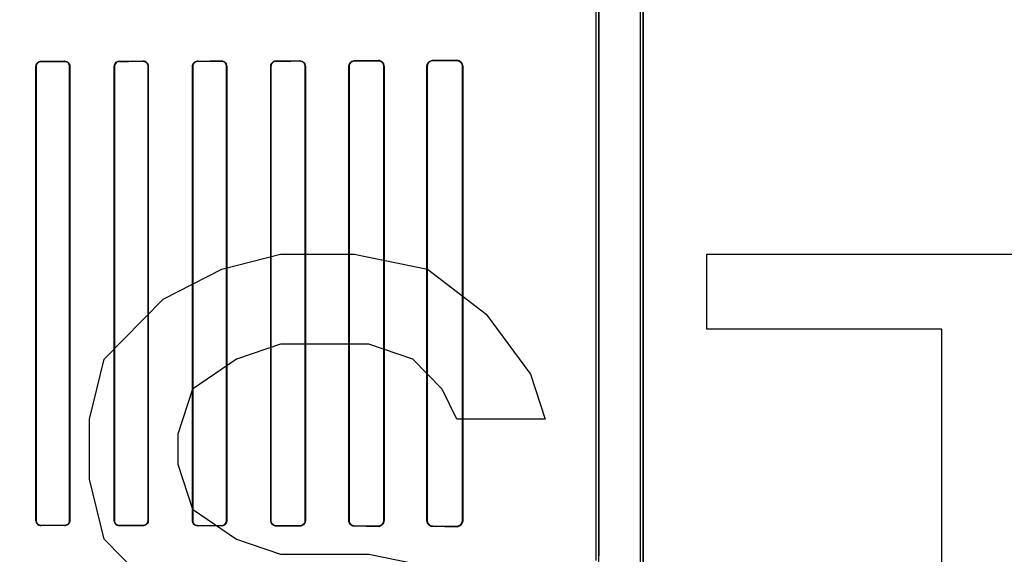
# Model space of a CAD drawing. Header units: millimetres. Extents: x 0 to 297, y 0 to 210.
# Tile 146 of 256: x 56.507 to 56.947, y 157.535 to 157.774. Entities that reach past the tile are written whole.
import ezdxf

# ---------------------------------------------------------------- set-up
doc = ezdxf.new("R2010")
doc.units = ezdxf.units.MM
doc.header["$LTSCALE"] = 16.335
doc.layers.get('0').update_dxf_attribs({"linetype": 'CONTINUOUS'})
for name, color, linetype in [('AXES_REF', 7, 'CONTINUOUS'), ('INTFCLR_1', 7, 'CONTINUOUS'), ('INTFCLR_72935', 7, 'CONTINUOUS')]:
    doc.layers.add(name, color=color, linetype=linetype)

msp = doc.modelspace()

# ---------------------------------------------------------------- linework, layer by layer
at = {"color": 7, "linetype": 'Continuous'}
for p, q in [((56.59748, 157.66226), (56.62373, 157.66896)), ((56.62373, 157.66896), (56.65654, 157.66896)), ((56.65654, 157.66896), (56.68936, 157.66226)), ((56.81404, 157.63545), (56.81404, 157.66896)), ((56.81404, 157.66896), (57.06342, 157.66896)), ((56.57123, 157.64886), (56.59748, 157.66226)), ((56.68936, 157.66226), (56.71561, 157.64216)), ((56.54498, 157.62205), (56.57123, 157.64886)), ((56.71561, 157.64216), (56.73529, 157.61535)), ((56.91904, 157.63545), (56.81404, 157.63545)), ((56.91904, 157.35396), (56.91904, 157.63545)), ((56.62373, 157.62875), (56.60404, 157.62205)), ((56.66311, 157.62875), (56.62373, 157.62875)), ((56.68279, 157.62205), (56.66311, 157.62875)), ((56.53842, 157.59524), (56.54498, 157.62205)), ((56.60404, 157.62205), (56.58436, 157.60865)), ((56.69592, 157.60865), (56.68279, 157.62205)), ((56.73529, 157.61535), (56.74186, 157.59524)), ((56.58436, 157.60865), (56.57779, 157.58854)), ((56.70248, 157.59524), (56.69592, 157.60865)), ((56.53842, 157.56843), (56.53842, 157.59524)), ((56.74186, 157.59524), (56.70248, 157.59524)), ((56.57779, 157.58854), (56.57779, 157.57513)), ((56.57779, 157.57513), (56.58436, 157.55503)), ((56.54498, 157.54162), (56.53842, 157.56843)), ((56.58436, 157.55503), (56.60404, 157.54162)), ((56.57123, 157.51482), (56.54498, 157.54162)), ((56.60404, 157.54162), (56.62373, 157.53492)), ((56.62373, 157.53492), (56.66311, 157.53492)), ((56.66311, 157.53492), (56.69592, 157.52822))]:
    msp.add_line(p, q, dxfattribs=at)
for radius in [6.78708, 6.7865, 6.74304]:
    msp.add_circle((57.46373, 154.71146), radius, dxfattribs=at)
for radius, start, end in [(6.72, 278.277129, 261.722871), (6.874, 193.234383, 36.724612)]:
    msp.add_arc((57.46373, 154.71146), radius, start, end, dxfattribs=at)
at = {"layer": 'AXES_REF', "color": 9, "linetype": 'Continuous'}
for radius in [6.19116, 4.15]:
    msp.add_circle((57.46373, 154.71146), radius, dxfattribs=at)
at = {"layer": 'INTFCLR_1', "color": 6, "linetype": 'Continuous'}
for p, q in [((56.78439, 157.16145), (56.78439, 159.03047)), ((56.78562, 157.16145), (56.78562, 159.03045)), ((56.76462, 157.53414), (56.76462, 158.37777)), ((56.76586, 158.37777), (56.76586, 157.53414)), ((56.51449, 157.54995), (56.51449, 157.75295)), ((56.51457, 157.54995), (56.51457, 157.75295)), ((56.52952, 157.75295), (56.52952, 157.54995)), ((56.52959, 157.75295), (56.52959, 157.54995)), ((56.54945, 157.54995), (56.54945, 157.75295)), ((56.54953, 157.54995), (56.54953, 157.75295)), ((56.56457, 157.75295), (56.56457, 157.54995)), ((56.56465, 157.75295), (56.56465, 157.54995)), ((56.58438, 157.54995), (56.58438, 157.75295)), ((56.58447, 157.54995), (56.58447, 157.75295)), ((56.59963, 157.75295), (56.59963, 157.54995)), ((56.59972, 157.75295), (56.59972, 157.54995)), ((56.6193, 157.54995), (56.6193, 157.75295)), ((56.61939, 157.54995), (56.61939, 157.75295)), ((56.63472, 157.75295), (56.63472, 157.54995)), ((56.63481, 157.75295), (56.63481, 157.54995)), ((56.6542, 157.54995), (56.6542, 157.75295)), ((56.6543, 157.54995), (56.6543, 157.75295)), ((56.66982, 157.75295), (56.66982, 157.54995)), ((56.66993, 157.75295), (56.66993, 157.54995)), ((56.68906, 157.54995), (56.68906, 157.75295)), ((56.68918, 157.54995), (56.68918, 157.75295)), ((56.70496, 157.75295), (56.70496, 157.54995)), ((56.70509, 157.75295), (56.70509, 157.54995))]:
    msp.add_line(p, q, dxfattribs=at)
at = {"layer": 'INTFCLR_1', "color": 9, "linetype": 'Continuous'}
for p, q in [((56.51457, 157.75295), (56.51449, 157.75295)), ((56.51678, 157.75525), (56.51678, 157.75517)), ((56.52728, 157.75518), (56.52728, 157.75526)), ((56.52959, 157.75295), (56.52952, 157.75295)), ((56.54953, 157.75295), (56.54945, 157.75295)), ((56.55178, 157.7553), (56.55178, 157.75522)), ((56.56228, 157.75523), (56.56228, 157.75531)), ((56.56465, 157.75295), (56.56457, 157.75295)), ((56.58447, 157.75295), (56.58438, 157.75295)), ((56.58678, 157.75536), (56.58678, 157.75528)), ((56.59728, 157.7553), (56.59728, 157.75538)), ((56.59972, 157.75295), (56.59963, 157.75295)), ((56.61939, 157.75295), (56.6193, 157.75295)), ((56.62178, 157.75544), (56.62178, 157.75535)), ((56.63228, 157.75538), (56.63228, 157.75547)), ((56.63481, 157.75295), (56.63472, 157.75295)), ((56.6543, 157.75295), (56.6542, 157.75295)), ((56.65678, 157.75555), (56.65678, 157.75545)), ((56.66728, 157.75548), (56.66728, 157.75559)), ((56.66993, 157.75295), (56.66982, 157.75295)), ((56.68918, 157.75295), (56.68906, 157.75295)), ((56.69178, 157.75569), (56.69178, 157.75557)), ((56.70228, 157.75562), (56.70228, 157.75574)), ((56.70509, 157.75295), (56.70496, 157.75295)), ((56.51449, 157.54995), (56.51457, 157.54995)), ((56.51678, 157.54774), (56.51678, 157.54766)), ((56.52728, 157.54765), (56.52728, 157.54773)), ((56.52952, 157.54995), (56.52959, 157.54995)), ((56.54945, 157.54995), (56.54953, 157.54995)), ((56.55178, 157.54769), (56.55178, 157.54761)), ((56.56228, 157.5476), (56.56228, 157.54768)), ((56.56457, 157.54995), (56.56465, 157.54995)), ((56.58438, 157.54995), (56.58447, 157.54995)), ((56.58678, 157.54763), (56.58678, 157.54755)), ((56.59728, 157.54753), (56.59728, 157.54761)), ((56.59963, 157.54995), (56.59972, 157.54995)), ((56.6193, 157.54995), (56.61939, 157.54995)), ((56.62178, 157.54756), (56.62178, 157.54747)), ((56.63228, 157.54744), (56.63228, 157.54753)), ((56.63472, 157.54995), (56.63481, 157.54995)), ((56.6542, 157.54995), (56.6543, 157.54995)), ((56.65678, 157.54746), (56.65678, 157.54736)), ((56.66728, 157.54732), (56.66728, 157.54743)), ((56.66982, 157.54995), (56.66993, 157.54995)), ((56.68906, 157.54995), (56.68918, 157.54995)), ((56.69178, 157.54734), (56.69178, 157.54722)), ((56.70228, 157.54717), (56.70228, 157.54729)), ((56.70496, 157.54995), (56.70509, 157.54995))]:
    msp.add_line(p, q, dxfattribs=at)
at = {"layer": 'INTFCLR_1', "color": 7, "linetype": 'Continuous'}
for points in [[(56.66816, 157.75544), (56.66807, 157.75547), (56.66798, 157.7555), (56.66788, 157.75552), (56.66779, 157.75554), (56.66769, 157.75556), (56.66759, 157.75557), (56.66749, 157.75558), (56.66739, 157.75559), (56.66728, 157.75559)], [(56.70228, 157.75562), (56.70238, 157.75562), (56.70248, 157.75561), (56.70257, 157.7556), (56.70267, 157.75559), (56.70277, 157.75558), (56.70287, 157.75556), (56.70296, 157.75553), (56.70305, 157.75551), (56.70314, 157.75548)], [(56.70314, 157.54743), (56.70305, 157.5474), (56.70296, 157.54738), (56.70287, 157.54735), (56.70278, 157.54733), (56.70268, 157.54732), (56.70258, 157.54731), (56.70249, 157.5473), (56.70239, 157.54729), (56.70228, 157.54729)]]:
    msp.add_lwpolyline(points, dxfattribs=at)
at = {"layer": 'INTFCLR_1', "color": 6, "linetype": 'Continuous'}
for centre, major_axis, start_param, end_param in [((56.39953, 157.75645), (0.36509, 0), -1.243846, -1.213314), ((56.39953, 157.75645), (0.38609, 0), -1.262235, -1.233556), ((56.39953, 157.75645), (0.36509, 0), -1.140627, -1.108745), ((56.39953, 157.75645), (0.38609, 0), -1.165445, -1.135656), ((56.39953, 157.75645), (0.36509, 0), -1.032246, -0.998394), ((56.39953, 157.75645), (0.38609, 0), -1.064439, -1.033062), ((56.39953, 157.75645), (0.36509, 0), -0.9163, -0.879521), ((56.39953, 157.75645), (0.38609, 0), -0.9574, -0.923735), ((56.39953, 157.75645), (0.36509, 0), -0.788898, -0.747504), ((56.39953, 157.75645), (0.38609, 0), -0.841558, -0.804464), ((56.39953, 157.75645), (0.36509, 0), -0.642675, -0.593022), ((56.39953, 157.75645), (0.38609, 0), -0.712156, -0.66947), ((56.39953, 157.54645), (0.38609, 0), 1.233556, 1.262235), ((56.39953, 157.54645), (0.36509, 0), 1.213314, 1.243846), ((56.39953, 157.54645), (0.38609, 0), 1.135656, 1.165445), ((56.39953, 157.54645), (0.36509, 0), 1.108745, 1.140627), ((56.39953, 157.54645), (0.38609, 0), 1.033062, 1.064439), ((56.39953, 157.54645), (0.36509, 0), 0.998394, 1.032246), ((56.39953, 157.54645), (0.38609, 0), 0.923735, 0.9574), ((56.39953, 157.54645), (0.36509, 0), 0.879521, 0.9163), ((56.39953, 157.54645), (0.38609, 0), 0.804464, 0.841558), ((56.39953, 157.54645), (0.36509, 0), 0.747504, 0.788898), ((56.39953, 157.54645), (0.38609, 0), 0.66947, 0.712156), ((56.39953, 157.54645), (0.36509, 0), 0.593022, 0.642675)]:
    msp.add_ellipse(centre, major_axis=major_axis, ratio=0.003491, start_param=start_param, end_param=end_param, dxfattribs=at)
for points, knots in [([(56.51449, 157.75295), (56.51449, 157.75347), (56.5149, 157.75467), (56.51613, 157.75525), (56.51678, 157.75525)], [0, 0, 0, 0, 0.439306, 1, 1, 1, 1]), ([(56.51457, 157.75295), (56.51457, 157.75346), (56.51497, 157.75462), (56.51616, 157.75517), (56.51678, 157.75517)], [0, 0, 0, 0, 0.445822, 1, 1, 1, 1]), ([(56.52728, 157.75526), (56.52783, 157.75526), (56.52904, 157.75483), (56.52959, 157.75359), (56.52959, 157.75295)], [0, 0, 0, 0, 0.459212, 1, 1, 1, 1]), ([(56.52728, 157.75518), (56.52787, 157.75518), (56.52905, 157.75469), (56.52952, 157.75351), (56.52952, 157.75295)], [0, 0, 0, 0, 0.511255, 1, 1, 1, 1]), ([(56.54945, 157.75295), (56.54945, 157.75347), (56.54985, 157.7547), (56.55111, 157.7553), (56.55178, 157.7553)], [0, 0, 0, 0, 0.432833, 1, 1, 1, 1]), ([(56.54953, 157.75295), (56.54953, 157.75345), (56.54992, 157.75464), (56.55113, 157.75522), (56.55178, 157.75522)], [0, 0, 0, 0, 0.434515, 1, 1, 1, 1]), ([(56.56228, 157.75531), (56.56285, 157.75531), (56.5641, 157.75486), (56.56465, 157.7536), (56.56465, 157.75295)], [0, 0, 0, 0, 0.467061, 1, 1, 1, 1]), ([(56.56228, 157.75523), (56.56274, 157.75523), (56.56393, 157.75488), (56.56457, 157.75365), (56.56457, 157.75295)], [0, 0, 0, 0, 0.396505, 1, 1, 1, 1]), ([(56.58438, 157.75295), (56.58438, 157.75347), (56.58479, 157.75473), (56.58608, 157.75536), (56.58678, 157.75536)], [0, 0, 0, 0, 0.424164, 1, 1, 1, 1]), ([(56.58447, 157.75295), (56.58447, 157.75346), (56.58486, 157.75467), (56.58611, 157.75527), (56.58678, 157.75528)], [0, 0, 0, 0, 0.426866, 1, 1, 1, 1]), ([(56.59728, 157.75538), (56.59774, 157.75538), (56.599, 157.75505), (56.59972, 157.75374), (56.59972, 157.75295)], [0, 0, 0, 0, 0.365847, 1, 1, 1, 1]), ([(56.59728, 157.7553), (56.59785, 157.7553), (56.59909, 157.75484), (56.59963, 157.75358), (56.59963, 157.75295)], [0, 0, 0, 0, 0.47417, 1, 1, 1, 1]), ([(56.6193, 157.75295), (56.6193, 157.75348), (56.61971, 157.75478), (56.62104, 157.75544), (56.62178, 157.75544)], [0, 0, 0, 0, 0.412853, 1, 1, 1, 1]), ([(56.61939, 157.75295), (56.61939, 157.75346), (56.61979, 157.75472), (56.62107, 157.75535), (56.62178, 157.75535)], [0, 0, 0, 0, 0.417005, 1, 1, 1, 1]), ([(56.63228, 157.75547), (56.63277, 157.75547), (56.63408, 157.75511), (56.63481, 157.75375), (56.63481, 157.75295)], [0, 0, 0, 0, 0.379371, 1, 1, 1, 1]), ([(56.63228, 157.75538), (56.63275, 157.75538), (56.63401, 157.75504), (56.63472, 157.75373), (56.63472, 157.75295)], [0, 0, 0, 0, 0.373842, 1, 1, 1, 1]), ([(56.6542, 157.75295), (56.6542, 157.75347), (56.65459, 157.75482), (56.65599, 157.75555), (56.65678, 157.75555)], [0, 0, 0, 0, 0.39343, 1, 1, 1, 1]), ([(56.6543, 157.75295), (56.6543, 157.75346), (56.65469, 157.75476), (56.65603, 157.75545), (56.65678, 157.75545)], [0, 0, 0, 0, 0.402384, 1, 1, 1, 1]), ([(56.66728, 157.75548), (56.66779, 157.75549), (56.66911, 157.7551), (56.66982, 157.75374), (56.66982, 157.75295)], [0, 0, 0, 0, 0.393821, 1, 1, 1, 1]), ([(56.68906, 157.75295), (56.68906, 157.75345), (56.68943, 157.75486), (56.6909, 157.75569), (56.69178, 157.75569)], [0, 0, 0, 0, 0.358968, 1, 1, 1, 1]), ([(56.68918, 157.75295), (56.68918, 157.75345), (56.68955, 157.7548), (56.69095, 157.75557), (56.69178, 157.75557)], [0, 0, 0, 0, 0.373103, 1, 1, 1, 1]), ([(56.70228, 157.75574), (56.70282, 157.75575), (56.70428, 157.75534), (56.70509, 157.75383), (56.70509, 157.75295)], [0, 0, 0, 0, 0.380109, 1, 1, 1, 1]), ([(56.51449, 157.54995), (56.51449, 157.54944), (56.51491, 157.54823), (56.51614, 157.54766), (56.51678, 157.54766)], [0, 0, 0, 0, 0.444674, 1, 1, 1, 1]), ([(56.51678, 157.54774), (56.51621, 157.54774), (56.51503, 157.54822), (56.51457, 157.5494), (56.51457, 157.54995)], [0, 0, 0, 0, 0.509133, 1, 1, 1, 1]), ([(56.52952, 157.54995), (56.52952, 157.54946), (56.52912, 157.54829), (56.52792, 157.54773), (56.52728, 157.54773)], [0, 0, 0, 0, 0.438001, 1, 1, 1, 1]), ([(56.52959, 157.54995), (56.52959, 157.54944), (56.52919, 157.54823), (56.52795, 157.54765), (56.52728, 157.54765)], [0, 0, 0, 0, 0.436745, 1, 1, 1, 1]), ([(56.55178, 157.54761), (56.55123, 157.54761), (56.55, 157.54806), (56.54945, 157.54931), (56.54945, 157.54995)], [0, 0, 0, 0, 0.463766, 1, 1, 1, 1]), ([(56.55178, 157.54769), (56.55133, 157.54769), (56.55016, 157.54804), (56.54953, 157.54926), (56.54953, 157.54995)], [0, 0, 0, 0, 0.393953, 1, 1, 1, 1]), ([(56.56457, 157.54995), (56.56457, 157.54945), (56.56417, 157.54826), (56.56295, 157.54768), (56.56228, 157.54768)], [0, 0, 0, 0, 0.431437, 1, 1, 1, 1]), ([(56.56465, 157.54995), (56.56465, 157.54944), (56.56424, 157.5482), (56.56297, 157.54759), (56.56228, 157.5476)], [0, 0, 0, 0, 0.42929, 1, 1, 1, 1]), ([(56.58678, 157.54755), (56.5862, 157.54755), (56.58493, 157.54803), (56.58438, 157.54931), (56.58438, 157.54995)], [0, 0, 0, 0, 0.473342, 1, 1, 1, 1]), ([(56.58678, 157.54763), (56.58631, 157.54763), (56.5851, 157.548), (56.58447, 157.54925), (56.58447, 157.54995)], [0, 0, 0, 0, 0.401644, 1, 1, 1, 1]), ([(56.59963, 157.54995), (56.59963, 157.54945), (56.59924, 157.54822), (56.59797, 157.54761), (56.59728, 157.54761)], [0, 0, 0, 0, 0.422806, 1, 1, 1, 1]), ([(56.59972, 157.54995), (56.59972, 157.54944), (56.59931, 157.54816), (56.598, 157.54752), (56.59728, 157.54753)], [0, 0, 0, 0, 0.419413, 1, 1, 1, 1]), ([(56.62178, 157.54747), (56.62131, 157.54747), (56.62003, 157.54782), (56.6193, 157.54917), (56.6193, 157.54995)], [0, 0, 0, 0, 0.373744, 1, 1, 1, 1]), ([(56.62178, 157.54756), (56.62134, 157.54756), (56.6201, 157.5479), (56.61939, 157.54919), (56.61939, 157.54995)], [0, 0, 0, 0, 0.369218, 1, 1, 1, 1]), ([(56.63472, 157.54995), (56.63472, 157.54945), (56.63432, 157.54818), (56.63301, 157.54753), (56.63228, 157.54753)], [0, 0, 0, 0, 0.4116, 1, 1, 1, 1]), ([(56.63481, 157.54995), (56.63481, 157.54943), (56.63441, 157.54812), (56.63305, 157.54743), (56.63228, 157.54744)], [0, 0, 0, 0, 0.405294, 1, 1, 1, 1]), ([(56.65678, 157.54736), (56.65627, 157.54736), (56.65492, 157.54776), (56.6542, 157.54916), (56.6542, 157.54995)], [0, 0, 0, 0, 0.394587, 1, 1, 1, 1]), ([(56.65678, 157.54746), (56.65627, 157.54746), (56.65497, 157.54787), (56.6543, 157.54921), (56.6543, 157.54995)], [0, 0, 0, 0, 0.409287, 1, 1, 1, 1]), ([(56.66982, 157.54995), (56.66982, 157.54945), (56.66944, 157.54813), (56.66807, 157.54742), (56.66728, 157.54743)], [0, 0, 0, 0, 0.392607, 1, 1, 1, 1]), ([(56.66993, 157.54995), (56.66993, 157.54945), (56.66955, 157.54808), (56.66812, 157.54732), (56.66728, 157.54732)], [0, 0, 0, 0, 0.376083, 1, 1, 1, 1]), ([(56.69178, 157.54722), (56.69128, 157.54722), (56.68987, 157.5476), (56.68906, 157.54908), (56.68906, 157.54995)], [0, 0, 0, 0, 0.364649, 1, 1, 1, 1]), ([(56.69178, 157.54734), (56.69132, 157.54734), (56.68997, 157.54768), (56.68918, 157.5491), (56.68918, 157.54995)], [0, 0, 0, 0, 0.351042, 1, 1, 1, 1]), ([(56.70509, 157.54995), (56.70509, 157.54947), (56.70474, 157.54803), (56.70322, 157.54716), (56.70228, 157.54717)], [0, 0, 0, 0, 0.340507, 1, 1, 1, 1])]:
    msp.add_open_spline(points, degree=3, knots=knots, dxfattribs=at)
at = {"layer": 'INTFCLR_1', "color": 7, "linetype": 'Continuous'}
for points, knots in [([(56.66728, 157.75559), (56.66782, 157.75558), (56.6692, 157.75518), (56.66993, 157.75376), (56.66993, 157.75295)], [0, 0, 0, 0, 0.401574, 1, 1, 1, 1]), ([(56.70228, 157.75562), (56.70279, 157.75561), (56.70417, 157.75526), (56.70496, 157.75381), (56.70496, 157.75295)], [0, 0, 0, 0, 0.369943, 1, 1, 1, 1]), ([(56.70496, 157.54995), (56.70496, 157.54949), (56.70462, 157.54811), (56.70317, 157.54731), (56.70228, 157.54729)], [0, 0, 0, 0, 0.342814, 1, 1, 1, 1]), ([(56.70496, 157.54995), (56.70496, 157.54947), (56.70466, 157.54836), (56.70372, 157.54762), (56.70314, 157.54743)], [0, 0, 0, 0, 0.441846, 1, 1, 1, 1])]:
    msp.add_open_spline(points, degree=3, knots=knots, dxfattribs=at)
at = {"layer": 'INTFCLR_72935', "color": 6, "linetype": 'Continuous'}
for p, q in [((56.78439, 157.16145), (56.78439, 159.03048)), ((56.78562, 159.03045), (56.78562, 157.16145)), ((56.76462, 157.53209), (56.76462, 158.37982)), ((56.76586, 157.53084), (56.76586, 158.38107)), ((56.51449, 157.75295), (56.51449, 157.54995)), ((56.51457, 157.75295), (56.51457, 157.54995)), ((56.52952, 157.54995), (56.52952, 157.75295)), ((56.52959, 157.54995), (56.52959, 157.75295)), ((56.54945, 157.75295), (56.54945, 157.54995)), ((56.54953, 157.75295), (56.54953, 157.54995)), ((56.56457, 157.54995), (56.56457, 157.75295)), ((56.56465, 157.54995), (56.56465, 157.75295)), ((56.58438, 157.75295), (56.58438, 157.54995)), ((56.58447, 157.75295), (56.58447, 157.54995)), ((56.59963, 157.54995), (56.59963, 157.75295)), ((56.59972, 157.54995), (56.59972, 157.75295)), ((56.6193, 157.75295), (56.6193, 157.54995)), ((56.61939, 157.75295), (56.61939, 157.54995)), ((56.63472, 157.54995), (56.63472, 157.75295)), ((56.63481, 157.54995), (56.63481, 157.75295)), ((56.6542, 157.75295), (56.6542, 157.54995)), ((56.6543, 157.75295), (56.6543, 157.54995)), ((56.66982, 157.54995), (56.66982, 157.75295)), ((56.66993, 157.54995), (56.66993, 157.75295)), ((56.68906, 157.75295), (56.68906, 157.54995)), ((56.68918, 157.75295), (56.68918, 157.54995)), ((56.70496, 157.54995), (56.70496, 157.75295)), ((56.70509, 157.54995), (56.70509, 157.75295))]:
    msp.add_line(p, q, dxfattribs=at)
at = {"layer": 'INTFCLR_72935', "color": 9, "linetype": 'Continuous'}
for p, q in [((56.51449, 157.75295), (56.51457, 157.75295)), ((56.51678, 157.75517), (56.51678, 157.75525)), ((56.52728, 157.75526), (56.52728, 157.75518)), ((56.52952, 157.75295), (56.52959, 157.75295)), ((56.54945, 157.75295), (56.54953, 157.75295)), ((56.55178, 157.75522), (56.55178, 157.7553)), ((56.56228, 157.75531), (56.56228, 157.75523)), ((56.56457, 157.75295), (56.56465, 157.75295)), ((56.58438, 157.75295), (56.58447, 157.75295)), ((56.58678, 157.75528), (56.58678, 157.75536)), ((56.59728, 157.75538), (56.59728, 157.7553)), ((56.59963, 157.75295), (56.59972, 157.75295)), ((56.6193, 157.75295), (56.61939, 157.75295)), ((56.62178, 157.75535), (56.62178, 157.75544)), ((56.63228, 157.75547), (56.63228, 157.75538)), ((56.63472, 157.75295), (56.63481, 157.75295)), ((56.6542, 157.75295), (56.6543, 157.75295)), ((56.65678, 157.75545), (56.65678, 157.75555)), ((56.66728, 157.75559), (56.66728, 157.75548)), ((56.66982, 157.75295), (56.66993, 157.75295)), ((56.68906, 157.75295), (56.68918, 157.75295)), ((56.69178, 157.75557), (56.69178, 157.75569)), ((56.70228, 157.75574), (56.70228, 157.75562)), ((56.70496, 157.75295), (56.70509, 157.75295)), ((56.51457, 157.54995), (56.51449, 157.54995)), ((56.51678, 157.54766), (56.51678, 157.54774)), ((56.52728, 157.54773), (56.52728, 157.54765)), ((56.52959, 157.54995), (56.52952, 157.54995)), ((56.54953, 157.54995), (56.54945, 157.54995)), ((56.55178, 157.54761), (56.55178, 157.54769)), ((56.56228, 157.54768), (56.56228, 157.5476)), ((56.56465, 157.54995), (56.56457, 157.54995)), ((56.58447, 157.54995), (56.58438, 157.54995)), ((56.58678, 157.54755), (56.58678, 157.54763)), ((56.59728, 157.54761), (56.59728, 157.54753)), ((56.59972, 157.54995), (56.59963, 157.54995)), ((56.61939, 157.54995), (56.6193, 157.54995)), ((56.62178, 157.54747), (56.62178, 157.54756)), ((56.63228, 157.54753), (56.63228, 157.54744)), ((56.63481, 157.54995), (56.63472, 157.54995)), ((56.6543, 157.54995), (56.6542, 157.54995)), ((56.65678, 157.54736), (56.65678, 157.54746)), ((56.66728, 157.54743), (56.66728, 157.54732)), ((56.66993, 157.54995), (56.66982, 157.54995)), ((56.68918, 157.54995), (56.68906, 157.54995)), ((56.69178, 157.54722), (56.69178, 157.54734)), ((56.70228, 157.54729), (56.70228, 157.54717)), ((56.70509, 157.54995), (56.70496, 157.54995))]:
    msp.add_line(p, q, dxfattribs=at)
at = {"layer": 'INTFCLR_72935', "color": 7, "linetype": 'Continuous'}
for points in [[(56.70228, 157.75574), (56.70239, 157.75574), (56.7025, 157.75574), (56.7026, 157.75573), (56.7027, 157.75571), (56.70279, 157.7557), (56.70289, 157.75568), (56.70298, 157.75566), (56.70307, 157.75563), (56.70315, 157.75561)], [(56.70314, 157.75548), (56.70305, 157.75551), (56.70296, 157.75553), (56.70287, 157.75556), (56.70278, 157.75557), (56.70268, 157.75559), (56.70258, 157.7556), (56.70249, 157.75561), (56.70239, 157.75562), (56.70228, 157.75562)], [(56.66816, 157.54747), (56.66807, 157.54744), (56.66798, 157.54741), (56.66788, 157.54739), (56.66779, 157.54737), (56.66769, 157.54735), (56.66759, 157.54734), (56.66749, 157.54733), (56.66739, 157.54732), (56.66728, 157.54732)], [(56.70228, 157.54729), (56.70238, 157.54729), (56.70248, 157.5473), (56.70257, 157.54731), (56.70267, 157.54732), (56.70277, 157.54733), (56.70287, 157.54735), (56.70296, 157.54738), (56.70305, 157.5474), (56.70314, 157.54743)], [(56.70315, 157.5473), (56.70307, 157.54727), (56.70298, 157.54725), (56.70289, 157.54723), (56.7028, 157.54721), (56.7027, 157.5472), (56.7026, 157.54718), (56.7025, 157.54717), (56.70239, 157.54717), (56.70228, 157.54717)]]:
    msp.add_lwpolyline(points, dxfattribs=at)
at = {"layer": 'INTFCLR_72935', "color": 6, "linetype": 'Continuous'}
for centre, major_axis, start_param, end_param in [((56.39953, 157.75645), (0.36509, 0), -1.243846, -1.213314), ((56.39953, 157.75645), (0.38609, 0), -1.262235, -1.233556), ((56.39953, 157.75645), (0.36509, 0), -1.140627, -1.108745), ((56.39953, 157.75645), (0.38609, 0), -1.165445, -1.135656), ((56.39953, 157.75645), (0.36509, 0), -1.032246, -0.998394), ((56.39953, 157.75645), (0.38609, 0), -1.064439, -1.033062), ((56.39953, 157.75645), (0.36509, 0), -0.9163, -0.879521), ((56.39953, 157.75645), (0.38609, 0), -0.9574, -0.923735), ((56.39953, 157.75645), (0.36509, 0), -0.788898, -0.747504), ((56.39953, 157.75645), (0.38609, 0), -0.841558, -0.804464), ((56.39953, 157.75645), (0.36509, 0), -0.642675, -0.593022), ((56.39953, 157.75645), (0.38609, 0), -0.712156, -0.66947), ((56.39953, 157.54645), (0.38609, 0), 1.233556, 1.262235), ((56.39953, 157.54645), (0.36509, 0), 1.213314, 1.243846), ((56.39953, 157.54645), (0.38609, 0), 1.135656, 1.165445), ((56.39953, 157.54645), (0.36509, 0), 1.108745, 1.140627), ((56.39953, 157.54645), (0.38609, 0), 1.033062, 1.064439), ((56.39953, 157.54645), (0.36509, 0), 0.998394, 1.032246), ((56.39953, 157.54645), (0.38609, 0), 0.923735, 0.9574), ((56.39953, 157.54645), (0.36509, 0), 0.879521, 0.9163), ((56.39953, 157.54645), (0.38609, 0), 0.804464, 0.841558), ((56.39953, 157.54645), (0.36509, 0), 0.747504, 0.788898), ((56.39953, 157.54645), (0.38609, 0), 0.66947, 0.712156), ((56.39953, 157.54645), (0.36509, 0), 0.593022, 0.642675)]:
    msp.add_ellipse(centre, major_axis=major_axis, ratio=0.003491, start_param=start_param, end_param=end_param, dxfattribs=at)
for points, knots in [([(56.51449, 157.75295), (56.51449, 157.75347), (56.51491, 157.75468), (56.51614, 157.75525), (56.51678, 157.75525)], [0, 0, 0, 0, 0.444674, 1, 1, 1, 1]), ([(56.51678, 157.75517), (56.51621, 157.75517), (56.51503, 157.75468), (56.51457, 157.75351), (56.51457, 157.75295)], [0, 0, 0, 0, 0.512924, 1, 1, 1, 1]), ([(56.52959, 157.75295), (56.52959, 157.75347), (56.52919, 157.75468), (56.52795, 157.75526), (56.52728, 157.75526)], [0, 0, 0, 0, 0.436747, 1, 1, 1, 1]), ([(56.52952, 157.75295), (56.52952, 157.75346), (56.52911, 157.75463), (56.52792, 157.75518), (56.52728, 157.75518)], [0, 0, 0, 0, 0.443691, 1, 1, 1, 1]), ([(56.54945, 157.75295), (56.54945, 157.75348), (56.54986, 157.7547), (56.55111, 157.7553), (56.55178, 157.7553)], [0, 0, 0, 0, 0.43647, 1, 1, 1, 1]), ([(56.55178, 157.75522), (56.55132, 157.75522), (56.55015, 157.75486), (56.54953, 157.75364), (56.54953, 157.75295)], [0, 0, 0, 0, 0.400765, 1, 1, 1, 1]), ([(56.56465, 157.75295), (56.56465, 157.75347), (56.56424, 157.75471), (56.56297, 157.75532), (56.56228, 157.75531)], [0, 0, 0, 0, 0.429291, 1, 1, 1, 1]), ([(56.56457, 157.75295), (56.56457, 157.75346), (56.56416, 157.75466), (56.56294, 157.75523), (56.56228, 157.75523)], [0, 0, 0, 0, 0.436652, 1, 1, 1, 1]), ([(56.58438, 157.75295), (56.58438, 157.75348), (56.58479, 157.75474), (56.58608, 157.75536), (56.58678, 157.75536)], [0, 0, 0, 0, 0.425926, 1, 1, 1, 1]), ([(56.58678, 157.75528), (56.5863, 157.75528), (56.58509, 157.7549), (56.58447, 157.75365), (56.58447, 157.75295)], [0, 0, 0, 0, 0.409084, 1, 1, 1, 1]), ([(56.59728, 157.75538), (56.59775, 157.75538), (56.59901, 157.75504), (56.59972, 157.75372), (56.59972, 157.75295)], [0, 0, 0, 0, 0.376214, 1, 1, 1, 1]), ([(56.59963, 157.75295), (56.59963, 157.75346), (56.59923, 157.75469), (56.59797, 157.7553), (56.59728, 157.7553)], [0, 0, 0, 0, 0.426616, 1, 1, 1, 1]), ([(56.6193, 157.75295), (56.6193, 157.75348), (56.61971, 157.75477), (56.62104, 157.75544), (56.62178, 157.75544)], [0, 0, 0, 0, 0.411614, 1, 1, 1, 1]), ([(56.62178, 157.75535), (56.62132, 157.75535), (56.62008, 157.755), (56.61939, 157.75371), (56.61939, 157.75295)], [0, 0, 0, 0, 0.378712, 1, 1, 1, 1]), ([(56.63228, 157.75547), (56.63278, 157.75547), (56.63409, 157.7551), (56.63481, 157.75374), (56.63481, 157.75295)], [0, 0, 0, 0, 0.387522, 1, 1, 1, 1]), ([(56.63472, 157.75295), (56.63472, 157.75346), (56.63432, 157.75473), (56.63301, 157.75538), (56.63228, 157.75538)], [0, 0, 0, 0, 0.411738, 1, 1, 1, 1]), ([(56.6542, 157.75295), (56.6542, 157.75347), (56.65459, 157.75482), (56.65598, 157.75555), (56.65678, 157.75555)], [0, 0, 0, 0, 0.391624, 1, 1, 1, 1]), ([(56.65678, 157.75545), (56.65629, 157.75545), (56.65499, 157.75507), (56.6543, 157.75372), (56.6543, 157.75295)], [0, 0, 0, 0, 0.393004, 1, 1, 1, 1]), ([(56.66993, 157.75295), (56.66993, 157.75346), (56.66955, 157.75483), (56.66812, 157.75559), (56.66728, 157.75559)], [0, 0, 0, 0, 0.376083, 1, 1, 1, 1]), ([(56.66982, 157.75295), (56.66982, 157.75346), (56.66944, 157.75478), (56.66807, 157.75549), (56.66728, 157.75548)], [0, 0, 0, 0, 0.392511, 1, 1, 1, 1]), ([(56.68906, 157.75295), (56.68906, 157.75342), (56.6894, 157.75482), (56.69087, 157.75569), (56.69178, 157.75569)], [0, 0, 0, 0, 0.338375, 1, 1, 1, 1]), ([(56.69178, 157.75557), (56.69132, 157.75557), (56.68997, 157.75523), (56.68918, 157.75381), (56.68918, 157.75295)], [0, 0, 0, 0, 0.351007, 1, 1, 1, 1]), ([(56.51449, 157.54995), (56.51449, 157.54944), (56.5149, 157.54824), (56.51613, 157.54766), (56.51678, 157.54766)], [0, 0, 0, 0, 0.439306, 1, 1, 1, 1]), ([(56.51457, 157.54995), (56.51457, 157.54945), (56.51497, 157.54829), (56.51616, 157.54774), (56.51678, 157.54774)], [0, 0, 0, 0, 0.445822, 1, 1, 1, 1]), ([(56.52728, 157.54773), (56.52774, 157.54773), (56.5289, 157.54807), (56.52952, 157.54927), (56.52952, 157.54995)], [0, 0, 0, 0, 0.397667, 1, 1, 1, 1]), ([(56.52959, 157.54995), (56.52959, 157.54943), (56.52918, 157.54822), (56.52794, 157.54765), (56.52728, 157.54765)], [0, 0, 0, 0, 0.443145, 1, 1, 1, 1]), ([(56.54945, 157.54995), (56.54945, 157.54944), (56.54985, 157.54821), (56.55111, 157.54761), (56.55178, 157.54761)], [0, 0, 0, 0, 0.432834, 1, 1, 1, 1]), ([(56.54953, 157.54995), (56.54953, 157.54945), (56.54993, 157.54826), (56.55114, 157.54769), (56.55178, 157.54769)], [0, 0, 0, 0, 0.438506, 1, 1, 1, 1]), ([(56.56228, 157.54768), (56.56275, 157.54768), (56.56394, 157.54804), (56.56457, 157.54926), (56.56457, 157.54995)], [0, 0, 0, 0, 0.404562, 1, 1, 1, 1]), ([(56.56465, 157.54995), (56.56465, 157.54943), (56.56423, 157.54819), (56.56297, 157.54759), (56.56228, 157.5476)], [0, 0, 0, 0, 0.434167, 1, 1, 1, 1]), ([(56.58678, 157.54755), (56.58633, 157.54755), (56.58509, 157.54789), (56.58438, 157.54919), (56.58438, 157.54995)], [0, 0, 0, 0, 0.370654, 1, 1, 1, 1]), ([(56.58447, 157.54995), (56.58447, 157.54945), (56.58487, 157.54823), (56.58611, 157.54763), (56.58678, 157.54763)], [0, 0, 0, 0, 0.429389, 1, 1, 1, 1]), ([(56.59728, 157.54761), (56.59785, 157.54761), (56.59909, 157.54807), (56.59963, 157.54933), (56.59963, 157.54995)], [0, 0, 0, 0, 0.47417, 1, 1, 1, 1]), ([(56.59972, 157.54995), (56.59972, 157.54943), (56.59931, 157.54816), (56.598, 157.54752), (56.59728, 157.54753)], [0, 0, 0, 0, 0.422387, 1, 1, 1, 1]), ([(56.62178, 157.54747), (56.6213, 157.54747), (56.62001, 157.54784), (56.6193, 157.54918), (56.6193, 157.54995)], [0, 0, 0, 0, 0.383063, 1, 1, 1, 1]), ([(56.61939, 157.54995), (56.61939, 157.54945), (56.61979, 157.54819), (56.62107, 157.54756), (56.62178, 157.54756)], [0, 0, 0, 0, 0.417183, 1, 1, 1, 1]), ([(56.63228, 157.54753), (56.63276, 157.54753), (56.63402, 157.54788), (56.63472, 157.54919), (56.63472, 157.54995)], [0, 0, 0, 0, 0.383513, 1, 1, 1, 1]), ([(56.63481, 157.54995), (56.63481, 157.54944), (56.63441, 157.54812), (56.63305, 157.54743), (56.63228, 157.54744)], [0, 0, 0, 0, 0.404897, 1, 1, 1, 1]), ([(56.65678, 157.54736), (56.65626, 157.54736), (56.65491, 157.54777), (56.6542, 157.54917), (56.6542, 157.54995)], [0, 0, 0, 0, 0.400719, 1, 1, 1, 1]), ([(56.6543, 157.54995), (56.6543, 157.54945), (56.65469, 157.54815), (56.65603, 157.54746), (56.65678, 157.54746)], [0, 0, 0, 0, 0.400302, 1, 1, 1, 1]), ([(56.66728, 157.54743), (56.6678, 157.54742), (56.66912, 157.54781), (56.66982, 157.54918), (56.66982, 157.54995)], [0, 0, 0, 0, 0.398583, 1, 1, 1, 1]), ([(56.69178, 157.54722), (56.69127, 157.54722), (56.68986, 157.54761), (56.68906, 157.54909), (56.68906, 157.54995)], [0, 0, 0, 0, 0.372091, 1, 1, 1, 1]), ([(56.68918, 157.54995), (56.68918, 157.54946), (56.68955, 157.54811), (56.69095, 157.54734), (56.69178, 157.54734)], [0, 0, 0, 0, 0.373103, 1, 1, 1, 1])]:
    msp.add_open_spline(points, degree=3, knots=knots, dxfattribs=at)
at = {"layer": 'INTFCLR_72935', "color": 7, "linetype": 'Continuous'}
for points, knots in [([(56.70509, 157.75295), (56.70509, 157.75352), (56.70466, 157.75498), (56.70315, 157.75573), (56.70228, 157.75574)], [0, 0, 0, 0, 0.39445, 1, 1, 1, 1]), ([(56.70496, 157.75295), (56.70496, 157.75342), (56.70462, 157.7548), (56.70317, 157.7556), (56.70228, 157.75562)], [0, 0, 0, 0, 0.342813, 1, 1, 1, 1]), ([(56.66728, 157.54732), (56.66782, 157.54732), (56.6692, 157.54773), (56.66993, 157.54915), (56.66993, 157.54995)], [0, 0, 0, 0, 0.401573, 1, 1, 1, 1]), ([(56.70228, 157.54729), (56.70279, 157.5473), (56.70417, 157.54765), (56.70496, 157.5491), (56.70496, 157.54995)], [0, 0, 0, 0, 0.369943, 1, 1, 1, 1]), ([(56.70228, 157.54717), (56.70276, 157.54717), (56.7042, 157.5475), (56.70509, 157.54902), (56.70509, 157.54995)], [0, 0, 0, 0, 0.336778, 1, 1, 1, 1]), ([(56.70314, 157.54743), (56.70359, 157.54758), (56.70455, 157.54821), (56.70496, 157.54934), (56.70496, 157.54995)], [0, 0, 0, 0, 0.432621, 1, 1, 1, 1])]:
    msp.add_open_spline(points, degree=3, knots=knots, dxfattribs=at)

doc.saveas('drawing.dxf')
